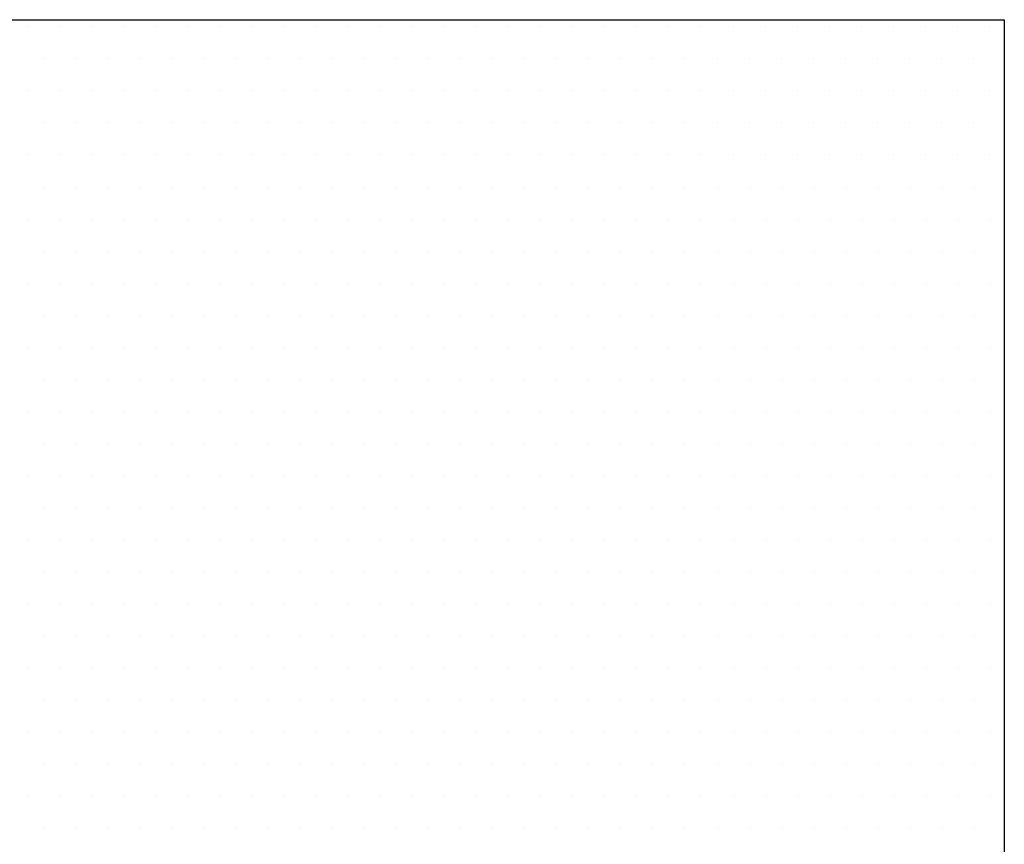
# Model space of a CAD drawing. Extents: x -71 to 52, y -13 to 68.
# Tile 16 of 81: x -0.774 to -0.433, y 43.916 to 44.201. Entities that reach past the tile are written whole.
import ezdxf

# ---------------------------------------------------------------- set-up
doc = ezdxf.new("R2010")
doc.units = 0
doc.header["$LTSCALE"] = 1.21
doc.header["$MEASUREMENT"] = 0
doc.layers.get('0').update_dxf_attribs({"linetype": 'CONTINUOUS'})
doc.layers.add('UNIT', color=7, linetype='CONTINUOUS')

# ---------------------------------------------------------------- blocks, each defined once
blk = doc.blocks.new('*X9')
at = {"color": 0}
for p, q in [((10.15312, 1.4625), (10.15312, 1.4625)), ((10.1625, 1.4625), (10.1625, 1.4625)), ((10.17188, 1.4625), (10.17188, 1.4625)), ((10.18125, 1.4625), (10.18125, 1.4625)), ((10.19063, 1.4625), (10.19063, 1.4625)), ((10.2, 1.4625), (10.2, 1.4625)), ((10.20938, 1.4625), (10.20938, 1.4625)), ((10.21875, 1.4625), (10.21875, 1.4625)), ((10.22813, 1.4625), (10.22813, 1.4625)), ((10.2375, 1.4625), (10.2375, 1.4625)), ((10.24688, 1.4625), (10.24688, 1.4625)), ((10.25625, 1.4625), (10.25625, 1.4625)), ((10.26563, 1.4625), (10.26563, 1.4625)), ((10.275, 1.4625), (10.275, 1.4625)), ((10.28438, 1.4625), (10.28438, 1.4625)), ((10.29375, 1.4625), (10.29375, 1.4625)), ((10.30313, 1.4625), (10.30313, 1.4625)), ((10.3125, 1.4625), (10.3125, 1.4625)), ((10.32188, 1.4625), (10.32188, 1.4625)), ((10.33125, 1.4625), (10.33125, 1.4625)), ((10.34063, 1.4625), (10.34063, 1.4625)), ((10.35, 1.4625), (10.35, 1.4625)), ((10.35938, 1.4625), (10.35938, 1.4625)), ((10.36875, 1.4625), (10.36875, 1.4625)), ((10.37813, 1.4625), (10.37813, 1.4625)), ((10.3875, 1.4625), (10.3875, 1.4625)), ((10.39688, 1.4625), (10.39688, 1.4625)), ((10.40625, 1.4625), (10.40625, 1.4625)), ((10.41563, 1.4625), (10.41563, 1.4625)), ((10.425, 1.4625), (10.425, 1.4625)), ((10.43438, 1.4625), (10.43438, 1.4625)), ((10.15781, 1.45312), (10.15781, 1.45312)), ((10.16719, 1.45312), (10.16719, 1.45312)), ((10.17656, 1.45312), (10.17656, 1.45312)), ((10.18594, 1.45312), (10.18594, 1.45312)), ((10.19531, 1.45312), (10.19531, 1.45312)), ((10.20469, 1.45312), (10.20469, 1.45312)), ((10.21406, 1.45312), (10.21406, 1.45312)), ((10.22344, 1.45312), (10.22344, 1.45312)), ((10.23281, 1.45312), (10.23281, 1.45312)), ((10.24219, 1.45312), (10.24219, 1.45312)), ((10.25156, 1.45312), (10.25156, 1.45312)), ((10.26094, 1.45312), (10.26094, 1.45312)), ((10.27031, 1.45312), (10.27031, 1.45312)), ((10.27969, 1.45312), (10.27969, 1.45312)), ((10.28906, 1.45312), (10.28906, 1.45312)), ((10.29844, 1.45312), (10.29844, 1.45312)), ((10.30781, 1.45312), (10.30781, 1.45312)), ((10.31719, 1.45312), (10.31719, 1.45312)), ((10.32656, 1.45312), (10.32656, 1.45312)), ((10.33594, 1.45312), (10.33594, 1.45312)), ((10.34531, 1.45312), (10.34531, 1.45312)), ((10.35469, 1.45312), (10.35469, 1.45312)), ((10.36406, 1.45312), (10.36406, 1.45312)), ((10.37344, 1.45312), (10.37344, 1.45312)), ((10.38281, 1.45312), (10.38281, 1.45312)), ((10.39219, 1.45312), (10.39219, 1.45312)), ((10.40156, 1.45312), (10.40156, 1.45312)), ((10.41094, 1.45312), (10.41094, 1.45312)), ((10.42031, 1.45312), (10.42031, 1.45312)), ((10.42969, 1.45312), (10.42969, 1.45312)), ((10.15312, 1.44375), (10.15312, 1.44375)), ((10.1625, 1.44375), (10.1625, 1.44375)), ((10.17188, 1.44375), (10.17188, 1.44375)), ((10.18125, 1.44375), (10.18125, 1.44375)), ((10.19063, 1.44375), (10.19063, 1.44375)), ((10.2, 1.44375), (10.2, 1.44375)), ((10.20938, 1.44375), (10.20938, 1.44375)), ((10.21875, 1.44375), (10.21875, 1.44375)), ((10.22813, 1.44375), (10.22813, 1.44375)), ((10.2375, 1.44375), (10.2375, 1.44375)), ((10.24688, 1.44375), (10.24688, 1.44375)), ((10.25625, 1.44375), (10.25625, 1.44375)), ((10.26563, 1.44375), (10.26563, 1.44375)), ((10.275, 1.44375), (10.275, 1.44375)), ((10.28438, 1.44375), (10.28438, 1.44375)), ((10.29375, 1.44375), (10.29375, 1.44375)), ((10.30313, 1.44375), (10.30313, 1.44375)), ((10.3125, 1.44375), (10.3125, 1.44375)), ((10.32188, 1.44375), (10.32188, 1.44375)), ((10.33125, 1.44375), (10.33125, 1.44375)), ((10.34063, 1.44375), (10.34063, 1.44375)), ((10.35, 1.44375), (10.35, 1.44375)), ((10.35938, 1.44375), (10.35938, 1.44375)), ((10.36875, 1.44375), (10.36875, 1.44375)), ((10.37813, 1.44375), (10.37813, 1.44375)), ((10.3875, 1.44375), (10.3875, 1.44375)), ((10.39688, 1.44375), (10.39688, 1.44375)), ((10.40625, 1.44375), (10.40625, 1.44375)), ((10.41563, 1.44375), (10.41563, 1.44375)), ((10.425, 1.44375), (10.425, 1.44375)), ((10.43438, 1.44375), (10.43438, 1.44375)), ((10.15781, 1.43437), (10.15781, 1.43437)), ((10.16719, 1.43437), (10.16719, 1.43437)), ((10.17656, 1.43437), (10.17656, 1.43437)), ((10.18594, 1.43437), (10.18594, 1.43437)), ((10.19531, 1.43437), (10.19531, 1.43437)), ((10.20469, 1.43437), (10.20469, 1.43437)), ((10.21406, 1.43437), (10.21406, 1.43437)), ((10.22344, 1.43437), (10.22344, 1.43437)), ((10.23281, 1.43437), (10.23281, 1.43437)), ((10.24219, 1.43437), (10.24219, 1.43437)), ((10.25156, 1.43437), (10.25156, 1.43437)), ((10.26094, 1.43437), (10.26094, 1.43437)), ((10.27031, 1.43437), (10.27031, 1.43437)), ((10.27969, 1.43437), (10.27969, 1.43437)), ((10.28906, 1.43437), (10.28906, 1.43437)), ((10.29844, 1.43437), (10.29844, 1.43437)), ((10.30781, 1.43437), (10.30781, 1.43437)), ((10.31719, 1.43437), (10.31719, 1.43437)), ((10.32656, 1.43437), (10.32656, 1.43437)), ((10.33594, 1.43437), (10.33594, 1.43437)), ((10.34531, 1.43437), (10.34531, 1.43437)), ((10.35469, 1.43437), (10.35469, 1.43437)), ((10.36406, 1.43437), (10.36406, 1.43437)), ((10.37344, 1.43437), (10.37344, 1.43437)), ((10.38281, 1.43437), (10.38281, 1.43437)), ((10.39219, 1.43437), (10.39219, 1.43437)), ((10.40156, 1.43437), (10.40156, 1.43437)), ((10.41094, 1.43437), (10.41094, 1.43437)), ((10.42031, 1.43437), (10.42031, 1.43437)), ((10.42969, 1.43437), (10.42969, 1.43437)), ((10.15312, 1.425), (10.15312, 1.425)), ((10.1625, 1.425), (10.1625, 1.425)), ((10.17188, 1.425), (10.17188, 1.425)), ((10.18125, 1.425), (10.18125, 1.425)), ((10.19063, 1.425), (10.19063, 1.425)), ((10.2, 1.425), (10.2, 1.425)), ((10.20938, 1.425), (10.20938, 1.425)), ((10.21875, 1.425), (10.21875, 1.425)), ((10.22813, 1.425), (10.22813, 1.425)), ((10.2375, 1.425), (10.2375, 1.425)), ((10.24688, 1.425), (10.24688, 1.425)), ((10.25625, 1.425), (10.25625, 1.425)), ((10.26563, 1.425), (10.26563, 1.425)), ((10.275, 1.425), (10.275, 1.425)), ((10.28438, 1.425), (10.28438, 1.425)), ((10.29375, 1.425), (10.29375, 1.425)), ((10.30313, 1.425), (10.30313, 1.425)), ((10.3125, 1.425), (10.3125, 1.425)), ((10.32188, 1.425), (10.32188, 1.425)), ((10.33125, 1.425), (10.33125, 1.425)), ((10.34063, 1.425), (10.34063, 1.425)), ((10.35, 1.425), (10.35, 1.425)), ((10.35938, 1.425), (10.35938, 1.425)), ((10.36875, 1.425), (10.36875, 1.425)), ((10.37813, 1.425), (10.37813, 1.425)), ((10.3875, 1.425), (10.3875, 1.425)), ((10.39688, 1.425), (10.39688, 1.425)), ((10.40625, 1.425), (10.40625, 1.425)), ((10.41563, 1.425), (10.41563, 1.425)), ((10.425, 1.425), (10.425, 1.425)), ((10.43438, 1.425), (10.43438, 1.425)), ((10.15781, 1.41562), (10.15781, 1.41562)), ((10.16719, 1.41562), (10.16719, 1.41562)), ((10.17656, 1.41562), (10.17656, 1.41562)), ((10.18594, 1.41562), (10.18594, 1.41562)), ((10.19531, 1.41562), (10.19531, 1.41562)), ((10.20469, 1.41562), (10.20469, 1.41562)), ((10.21406, 1.41562), (10.21406, 1.41562)), ((10.22344, 1.41562), (10.22344, 1.41562)), ((10.23281, 1.41562), (10.23281, 1.41562)), ((10.24219, 1.41562), (10.24219, 1.41562)), ((10.25156, 1.41562), (10.25156, 1.41562)), ((10.26094, 1.41562), (10.26094, 1.41562)), ((10.27031, 1.41562), (10.27031, 1.41562)), ((10.27969, 1.41562), (10.27969, 1.41562)), ((10.28906, 1.41562), (10.28906, 1.41562)), ((10.29844, 1.41562), (10.29844, 1.41562)), ((10.30781, 1.41562), (10.30781, 1.41562)), ((10.31719, 1.41562), (10.31719, 1.41562)), ((10.32656, 1.41562), (10.32656, 1.41562)), ((10.33594, 1.41562), (10.33594, 1.41562)), ((10.34531, 1.41562), (10.34531, 1.41562)), ((10.35469, 1.41562), (10.35469, 1.41562)), ((10.36406, 1.41562), (10.36406, 1.41562)), ((10.37344, 1.41562), (10.37344, 1.41562)), ((10.38281, 1.41562), (10.38281, 1.41562)), ((10.39219, 1.41562), (10.39219, 1.41562)), ((10.40156, 1.41562), (10.40156, 1.41562)), ((10.41094, 1.41562), (10.41094, 1.41562)), ((10.42031, 1.41562), (10.42031, 1.41562)), ((10.42969, 1.41562), (10.42969, 1.41562)), ((10.15312, 1.40625), (10.15312, 1.40625)), ((10.1625, 1.40625), (10.1625, 1.40625)), ((10.17188, 1.40625), (10.17188, 1.40625)), ((10.18125, 1.40625), (10.18125, 1.40625)), ((10.19063, 1.40625), (10.19063, 1.40625)), ((10.2, 1.40625), (10.2, 1.40625)), ((10.20938, 1.40625), (10.20938, 1.40625)), ((10.21875, 1.40625), (10.21875, 1.40625)), ((10.22813, 1.40625), (10.22813, 1.40625)), ((10.2375, 1.40625), (10.2375, 1.40625)), ((10.24688, 1.40625), (10.24688, 1.40625)), ((10.25625, 1.40625), (10.25625, 1.40625)), ((10.26563, 1.40625), (10.26563, 1.40625)), ((10.275, 1.40625), (10.275, 1.40625)), ((10.28438, 1.40625), (10.28438, 1.40625)), ((10.29375, 1.40625), (10.29375, 1.40625)), ((10.30313, 1.40625), (10.30313, 1.40625)), ((10.3125, 1.40625), (10.3125, 1.40625)), ((10.32188, 1.40625), (10.32188, 1.40625)), ((10.33125, 1.40625), (10.33125, 1.40625)), ((10.34063, 1.40625), (10.34063, 1.40625)), ((10.35, 1.40625), (10.35, 1.40625)), ((10.35938, 1.40625), (10.35938, 1.40625)), ((10.36875, 1.40625), (10.36875, 1.40625)), ((10.37813, 1.40625), (10.37813, 1.40625)), ((10.3875, 1.40625), (10.3875, 1.40625)), ((10.39688, 1.40625), (10.39688, 1.40625)), ((10.40625, 1.40625), (10.40625, 1.40625)), ((10.41563, 1.40625), (10.41563, 1.40625)), ((10.425, 1.40625), (10.425, 1.40625)), ((10.43438, 1.40625), (10.43438, 1.40625)), ((10.15781, 1.39687), (10.15781, 1.39687)), ((10.16719, 1.39687), (10.16719, 1.39687)), ((10.17656, 1.39687), (10.17656, 1.39687)), ((10.18594, 1.39687), (10.18594, 1.39687)), ((10.19531, 1.39687), (10.19531, 1.39687)), ((10.20469, 1.39687), (10.20469, 1.39687)), ((10.21406, 1.39687), (10.21406, 1.39687)), ((10.22344, 1.39687), (10.22344, 1.39687)), ((10.23281, 1.39687), (10.23281, 1.39687)), ((10.24219, 1.39687), (10.24219, 1.39687)), ((10.25156, 1.39687), (10.25156, 1.39687)), ((10.26094, 1.39687), (10.26094, 1.39687)), ((10.27031, 1.39687), (10.27031, 1.39687)), ((10.27969, 1.39687), (10.27969, 1.39687)), ((10.28906, 1.39687), (10.28906, 1.39687)), ((10.29844, 1.39687), (10.29844, 1.39687)), ((10.30781, 1.39687), (10.30781, 1.39687)), ((10.31719, 1.39687), (10.31719, 1.39687)), ((10.32656, 1.39687), (10.32656, 1.39687)), ((10.33594, 1.39687), (10.33594, 1.39687)), ((10.34531, 1.39687), (10.34531, 1.39687)), ((10.35469, 1.39687), (10.35469, 1.39687)), ((10.36406, 1.39687), (10.36406, 1.39687)), ((10.37344, 1.39687), (10.37344, 1.39687)), ((10.38281, 1.39687), (10.38281, 1.39687)), ((10.39219, 1.39687), (10.39219, 1.39687)), ((10.40156, 1.39687), (10.40156, 1.39687)), ((10.41094, 1.39687), (10.41094, 1.39687)), ((10.42031, 1.39687), (10.42031, 1.39687)), ((10.42969, 1.39687), (10.42969, 1.39687)), ((10.15312, 1.3875), (10.15312, 1.3875)), ((10.1625, 1.3875), (10.1625, 1.3875)), ((10.17188, 1.3875), (10.17188, 1.3875)), ((10.18125, 1.3875), (10.18125, 1.3875)), ((10.19063, 1.3875), (10.19063, 1.3875)), ((10.2, 1.3875), (10.2, 1.3875)), ((10.20938, 1.3875), (10.20938, 1.3875)), ((10.21875, 1.3875), (10.21875, 1.3875)), ((10.22813, 1.3875), (10.22813, 1.3875)), ((10.2375, 1.3875), (10.2375, 1.3875)), ((10.24688, 1.3875), (10.24688, 1.3875)), ((10.25625, 1.3875), (10.25625, 1.3875)), ((10.26563, 1.3875), (10.26563, 1.3875)), ((10.275, 1.3875), (10.275, 1.3875)), ((10.28438, 1.3875), (10.28438, 1.3875)), ((10.29375, 1.3875), (10.29375, 1.3875)), ((10.30313, 1.3875), (10.30313, 1.3875)), ((10.3125, 1.3875), (10.3125, 1.3875)), ((10.32188, 1.3875), (10.32188, 1.3875)), ((10.33125, 1.3875), (10.33125, 1.3875)), ((10.34063, 1.3875), (10.34063, 1.3875)), ((10.35, 1.3875), (10.35, 1.3875)), ((10.35938, 1.3875), (10.35938, 1.3875)), ((10.36875, 1.3875), (10.36875, 1.3875)), ((10.37813, 1.3875), (10.37813, 1.3875)), ((10.3875, 1.3875), (10.3875, 1.3875)), ((10.39688, 1.3875), (10.39688, 1.3875)), ((10.40625, 1.3875), (10.40625, 1.3875)), ((10.41563, 1.3875), (10.41563, 1.3875)), ((10.425, 1.3875), (10.425, 1.3875)), ((10.43438, 1.3875), (10.43438, 1.3875)), ((10.15781, 1.37813), (10.15781, 1.37813)), ((10.16719, 1.37813), (10.16719, 1.37813)), ((10.17656, 1.37813), (10.17656, 1.37813)), ((10.18594, 1.37813), (10.18594, 1.37813)), ((10.19531, 1.37813), (10.19531, 1.37813)), ((10.20469, 1.37813), (10.20469, 1.37813)), ((10.21406, 1.37813), (10.21406, 1.37813)), ((10.22344, 1.37813), (10.22344, 1.37813)), ((10.23281, 1.37813), (10.23281, 1.37813)), ((10.24219, 1.37813), (10.24219, 1.37813)), ((10.25156, 1.37813), (10.25156, 1.37813)), ((10.26094, 1.37813), (10.26094, 1.37813)), ((10.27031, 1.37813), (10.27031, 1.37813)), ((10.27969, 1.37813), (10.27969, 1.37813)), ((10.28906, 1.37813), (10.28906, 1.37813)), ((10.29844, 1.37813), (10.29844, 1.37813)), ((10.30781, 1.37813), (10.30781, 1.37813)), ((10.31719, 1.37813), (10.31719, 1.37813)), ((10.32656, 1.37813), (10.32656, 1.37813)), ((10.33594, 1.37813), (10.33594, 1.37813)), ((10.34531, 1.37813), (10.34531, 1.37813)), ((10.35469, 1.37813), (10.35469, 1.37813)), ((10.36406, 1.37813), (10.36406, 1.37813)), ((10.37344, 1.37813), (10.37344, 1.37813)), ((10.38281, 1.37813), (10.38281, 1.37813)), ((10.39219, 1.37813), (10.39219, 1.37813)), ((10.40156, 1.37813), (10.40156, 1.37813)), ((10.41094, 1.37813), (10.41094, 1.37813)), ((10.42031, 1.37813), (10.42031, 1.37813)), ((10.42969, 1.37813), (10.42969, 1.37813)), ((10.15312, 1.36875), (10.15312, 1.36875)), ((10.1625, 1.36875), (10.1625, 1.36875)), ((10.17188, 1.36875), (10.17188, 1.36875)), ((10.18125, 1.36875), (10.18125, 1.36875)), ((10.19063, 1.36875), (10.19063, 1.36875)), ((10.2, 1.36875), (10.2, 1.36875)), ((10.20938, 1.36875), (10.20938, 1.36875)), ((10.21875, 1.36875), (10.21875, 1.36875)), ((10.22813, 1.36875), (10.22813, 1.36875)), ((10.2375, 1.36875), (10.2375, 1.36875)), ((10.24688, 1.36875), (10.24688, 1.36875)), ((10.25625, 1.36875), (10.25625, 1.36875)), ((10.26563, 1.36875), (10.26563, 1.36875)), ((10.275, 1.36875), (10.275, 1.36875)), ((10.28438, 1.36875), (10.28438, 1.36875)), ((10.29375, 1.36875), (10.29375, 1.36875)), ((10.30313, 1.36875), (10.30313, 1.36875)), ((10.3125, 1.36875), (10.3125, 1.36875)), ((10.32188, 1.36875), (10.32188, 1.36875)), ((10.33125, 1.36875), (10.33125, 1.36875)), ((10.34063, 1.36875), (10.34063, 1.36875)), ((10.35, 1.36875), (10.35, 1.36875)), ((10.35938, 1.36875), (10.35938, 1.36875)), ((10.36875, 1.36875), (10.36875, 1.36875)), ((10.37813, 1.36875), (10.37813, 1.36875)), ((10.3875, 1.36875), (10.3875, 1.36875)), ((10.39688, 1.36875), (10.39688, 1.36875)), ((10.40625, 1.36875), (10.40625, 1.36875)), ((10.41563, 1.36875), (10.41563, 1.36875)), ((10.425, 1.36875), (10.425, 1.36875)), ((10.43438, 1.36875), (10.43438, 1.36875)), ((10.15781, 1.35938), (10.15781, 1.35938)), ((10.16719, 1.35938), (10.16719, 1.35938)), ((10.17656, 1.35938), (10.17656, 1.35938)), ((10.18594, 1.35938), (10.18594, 1.35938)), ((10.19531, 1.35938), (10.19531, 1.35938)), ((10.20469, 1.35938), (10.20469, 1.35938)), ((10.21406, 1.35938), (10.21406, 1.35938)), ((10.22344, 1.35938), (10.22344, 1.35938)), ((10.23281, 1.35938), (10.23281, 1.35938)), ((10.24219, 1.35938), (10.24219, 1.35938)), ((10.25156, 1.35938), (10.25156, 1.35938)), ((10.26094, 1.35938), (10.26094, 1.35938)), ((10.27031, 1.35938), (10.27031, 1.35938)), ((10.27969, 1.35938), (10.27969, 1.35938)), ((10.28906, 1.35938), (10.28906, 1.35938)), ((10.29844, 1.35938), (10.29844, 1.35938)), ((10.30781, 1.35938), (10.30781, 1.35938)), ((10.31719, 1.35938), (10.31719, 1.35938)), ((10.32656, 1.35938), (10.32656, 1.35938)), ((10.33594, 1.35938), (10.33594, 1.35938)), ((10.34531, 1.35938), (10.34531, 1.35938)), ((10.35469, 1.35938), (10.35469, 1.35938)), ((10.36406, 1.35938), (10.36406, 1.35938)), ((10.37344, 1.35938), (10.37344, 1.35938)), ((10.38281, 1.35938), (10.38281, 1.35938)), ((10.39219, 1.35938), (10.39219, 1.35938)), ((10.40156, 1.35938), (10.40156, 1.35938)), ((10.41094, 1.35938), (10.41094, 1.35938)), ((10.42031, 1.35938), (10.42031, 1.35938)), ((10.42969, 1.35938), (10.42969, 1.35938)), ((10.15312, 1.35), (10.15312, 1.35)), ((10.1625, 1.35), (10.1625, 1.35)), ((10.17188, 1.35), (10.17188, 1.35)), ((10.18125, 1.35), (10.18125, 1.35)), ((10.19063, 1.35), (10.19063, 1.35)), ((10.2, 1.35), (10.2, 1.35)), ((10.20938, 1.35), (10.20938, 1.35)), ((10.21875, 1.35), (10.21875, 1.35)), ((10.22813, 1.35), (10.22813, 1.35)), ((10.2375, 1.35), (10.2375, 1.35)), ((10.24688, 1.35), (10.24688, 1.35)), ((10.25625, 1.35), (10.25625, 1.35)), ((10.26563, 1.35), (10.26563, 1.35)), ((10.275, 1.35), (10.275, 1.35)), ((10.28438, 1.35), (10.28438, 1.35)), ((10.29375, 1.35), (10.29375, 1.35)), ((10.30313, 1.35), (10.30313, 1.35)), ((10.3125, 1.35), (10.3125, 1.35)), ((10.32188, 1.35), (10.32188, 1.35)), ((10.33125, 1.35), (10.33125, 1.35)), ((10.34063, 1.35), (10.34063, 1.35)), ((10.35, 1.35), (10.35, 1.35)), ((10.35938, 1.35), (10.35938, 1.35)), ((10.36875, 1.35), (10.36875, 1.35)), ((10.37813, 1.35), (10.37813, 1.35)), ((10.3875, 1.35), (10.3875, 1.35)), ((10.39688, 1.35), (10.39688, 1.35)), ((10.40625, 1.35), (10.40625, 1.35)), ((10.41563, 1.35), (10.41563, 1.35)), ((10.425, 1.35), (10.425, 1.35)), ((10.43438, 1.35), (10.43438, 1.35)), ((10.15781, 1.34062), (10.15781, 1.34062)), ((10.16719, 1.34062), (10.16719, 1.34062)), ((10.17656, 1.34062), (10.17656, 1.34062)), ((10.18594, 1.34062), (10.18594, 1.34062)), ((10.19531, 1.34062), (10.19531, 1.34062)), ((10.20469, 1.34062), (10.20469, 1.34062)), ((10.21406, 1.34062), (10.21406, 1.34062)), ((10.22344, 1.34062), (10.22344, 1.34062)), ((10.23281, 1.34062), (10.23281, 1.34062)), ((10.24219, 1.34062), (10.24219, 1.34062)), ((10.25156, 1.34062), (10.25156, 1.34062)), ((10.26094, 1.34062), (10.26094, 1.34062)), ((10.27031, 1.34062), (10.27031, 1.34062)), ((10.27969, 1.34062), (10.27969, 1.34062)), ((10.28906, 1.34062), (10.28906, 1.34062)), ((10.29844, 1.34062), (10.29844, 1.34062)), ((10.30781, 1.34062), (10.30781, 1.34062)), ((10.31719, 1.34062), (10.31719, 1.34062)), ((10.32656, 1.34062), (10.32656, 1.34062)), ((10.33594, 1.34062), (10.33594, 1.34062)), ((10.34531, 1.34062), (10.34531, 1.34062)), ((10.35469, 1.34062), (10.35469, 1.34062)), ((10.36406, 1.34062), (10.36406, 1.34062)), ((10.37344, 1.34062), (10.37344, 1.34062)), ((10.38281, 1.34062), (10.38281, 1.34062)), ((10.39219, 1.34062), (10.39219, 1.34062)), ((10.40156, 1.34062), (10.40156, 1.34062)), ((10.41094, 1.34062), (10.41094, 1.34062)), ((10.42031, 1.34062), (10.42031, 1.34062)), ((10.42969, 1.34062), (10.42969, 1.34062)), ((10.15312, 1.33125), (10.15312, 1.33125)), ((10.1625, 1.33125), (10.1625, 1.33125)), ((10.17188, 1.33125), (10.17188, 1.33125)), ((10.18125, 1.33125), (10.18125, 1.33125)), ((10.19063, 1.33125), (10.19063, 1.33125)), ((10.2, 1.33125), (10.2, 1.33125)), ((10.20938, 1.33125), (10.20938, 1.33125)), ((10.21875, 1.33125), (10.21875, 1.33125)), ((10.22813, 1.33125), (10.22813, 1.33125)), ((10.2375, 1.33125), (10.2375, 1.33125)), ((10.24688, 1.33125), (10.24688, 1.33125)), ((10.25625, 1.33125), (10.25625, 1.33125)), ((10.26563, 1.33125), (10.26563, 1.33125)), ((10.275, 1.33125), (10.275, 1.33125)), ((10.28438, 1.33125), (10.28438, 1.33125)), ((10.29375, 1.33125), (10.29375, 1.33125)), ((10.30313, 1.33125), (10.30313, 1.33125)), ((10.3125, 1.33125), (10.3125, 1.33125)), ((10.32188, 1.33125), (10.32188, 1.33125)), ((10.33125, 1.33125), (10.33125, 1.33125)), ((10.34063, 1.33125), (10.34063, 1.33125)), ((10.35, 1.33125), (10.35, 1.33125)), ((10.35938, 1.33125), (10.35938, 1.33125)), ((10.36875, 1.33125), (10.36875, 1.33125)), ((10.37813, 1.33125), (10.37813, 1.33125)), ((10.3875, 1.33125), (10.3875, 1.33125)), ((10.39688, 1.33125), (10.39688, 1.33125)), ((10.40625, 1.33125), (10.40625, 1.33125)), ((10.41563, 1.33125), (10.41563, 1.33125)), ((10.425, 1.33125), (10.425, 1.33125)), ((10.43438, 1.33125), (10.43438, 1.33125)), ((10.15781, 1.32187), (10.15781, 1.32187)), ((10.16719, 1.32187), (10.16719, 1.32187)), ((10.17656, 1.32187), (10.17656, 1.32187)), ((10.18594, 1.32187), (10.18594, 1.32187)), ((10.19531, 1.32187), (10.19531, 1.32187)), ((10.20469, 1.32187), (10.20469, 1.32187)), ((10.21406, 1.32187), (10.21406, 1.32187)), ((10.22344, 1.32187), (10.22344, 1.32187)), ((10.23281, 1.32187), (10.23281, 1.32187)), ((10.24219, 1.32187), (10.24219, 1.32187)), ((10.25156, 1.32187), (10.25156, 1.32187)), ((10.26094, 1.32187), (10.26094, 1.32187)), ((10.27031, 1.32187), (10.27031, 1.32187)), ((10.27969, 1.32187), (10.27969, 1.32187)), ((10.28906, 1.32187), (10.28906, 1.32187)), ((10.29844, 1.32187), (10.29844, 1.32187)), ((10.30781, 1.32187), (10.30781, 1.32187)), ((10.31719, 1.32187), (10.31719, 1.32187)), ((10.32656, 1.32187), (10.32656, 1.32187)), ((10.33594, 1.32187), (10.33594, 1.32187)), ((10.34531, 1.32187), (10.34531, 1.32187)), ((10.35469, 1.32187), (10.35469, 1.32187)), ((10.36406, 1.32187), (10.36406, 1.32187)), ((10.37344, 1.32187), (10.37344, 1.32187)), ((10.38281, 1.32187), (10.38281, 1.32187)), ((10.39219, 1.32187), (10.39219, 1.32187)), ((10.40156, 1.32187), (10.40156, 1.32187)), ((10.41094, 1.32187), (10.41094, 1.32187)), ((10.42031, 1.32187), (10.42031, 1.32187)), ((10.42969, 1.32187), (10.42969, 1.32187)), ((10.15312, 1.3125), (10.15312, 1.3125)), ((10.1625, 1.3125), (10.1625, 1.3125)), ((10.17188, 1.3125), (10.17188, 1.3125)), ((10.18125, 1.3125), (10.18125, 1.3125)), ((10.19063, 1.3125), (10.19063, 1.3125)), ((10.2, 1.3125), (10.2, 1.3125)), ((10.20938, 1.3125), (10.20938, 1.3125)), ((10.21875, 1.3125), (10.21875, 1.3125)), ((10.22813, 1.3125), (10.22813, 1.3125)), ((10.2375, 1.3125), (10.2375, 1.3125)), ((10.24688, 1.3125), (10.24688, 1.3125)), ((10.25625, 1.3125), (10.25625, 1.3125)), ((10.26563, 1.3125), (10.26563, 1.3125)), ((10.275, 1.3125), (10.275, 1.3125)), ((10.28438, 1.3125), (10.28438, 1.3125)), ((10.29375, 1.3125), (10.29375, 1.3125)), ((10.30313, 1.3125), (10.30313, 1.3125)), ((10.3125, 1.3125), (10.3125, 1.3125)), ((10.32188, 1.3125), (10.32188, 1.3125)), ((10.33125, 1.3125), (10.33125, 1.3125)), ((10.34063, 1.3125), (10.34063, 1.3125)), ((10.35, 1.3125), (10.35, 1.3125)), ((10.35938, 1.3125), (10.35938, 1.3125)), ((10.36875, 1.3125), (10.36875, 1.3125)), ((10.37813, 1.3125), (10.37813, 1.3125)), ((10.3875, 1.3125), (10.3875, 1.3125)), ((10.39688, 1.3125), (10.39688, 1.3125)), ((10.40625, 1.3125), (10.40625, 1.3125)), ((10.41563, 1.3125), (10.41563, 1.3125)), ((10.425, 1.3125), (10.425, 1.3125)), ((10.43438, 1.3125), (10.43438, 1.3125)), ((10.15781, 1.30312), (10.15781, 1.30312)), ((10.16719, 1.30312), (10.16719, 1.30312)), ((10.17656, 1.30312), (10.17656, 1.30312)), ((10.18594, 1.30312), (10.18594, 1.30312)), ((10.19531, 1.30312), (10.19531, 1.30312)), ((10.20469, 1.30312), (10.20469, 1.30312)), ((10.21406, 1.30312), (10.21406, 1.30312)), ((10.22344, 1.30312), (10.22344, 1.30312)), ((10.23281, 1.30312), (10.23281, 1.30312)), ((10.24219, 1.30312), (10.24219, 1.30312)), ((10.25156, 1.30312), (10.25156, 1.30312)), ((10.26094, 1.30312), (10.26094, 1.30312)), ((10.27031, 1.30312), (10.27031, 1.30312)), ((10.27969, 1.30312), (10.27969, 1.30312)), ((10.28906, 1.30312), (10.28906, 1.30312)), ((10.29844, 1.30312), (10.29844, 1.30312)), ((10.30781, 1.30312), (10.30781, 1.30312)), ((10.31719, 1.30312), (10.31719, 1.30312)), ((10.32656, 1.30312), (10.32656, 1.30312)), ((10.33594, 1.30312), (10.33594, 1.30312)), ((10.34531, 1.30312), (10.34531, 1.30312)), ((10.35469, 1.30312), (10.35469, 1.30312)), ((10.36406, 1.30312), (10.36406, 1.30312)), ((10.37344, 1.30312), (10.37344, 1.30312)), ((10.38281, 1.30312), (10.38281, 1.30312)), ((10.39219, 1.30312), (10.39219, 1.30312)), ((10.40156, 1.30312), (10.40156, 1.30312)), ((10.41094, 1.30312), (10.41094, 1.30312)), ((10.42031, 1.30312), (10.42031, 1.30312)), ((10.42969, 1.30312), (10.42969, 1.30312)), ((10.15312, 1.29375), (10.15312, 1.29375)), ((10.1625, 1.29375), (10.1625, 1.29375)), ((10.17188, 1.29375), (10.17188, 1.29375)), ((10.18125, 1.29375), (10.18125, 1.29375)), ((10.19063, 1.29375), (10.19063, 1.29375)), ((10.2, 1.29375), (10.2, 1.29375)), ((10.20938, 1.29375), (10.20938, 1.29375)), ((10.21875, 1.29375), (10.21875, 1.29375)), ((10.22813, 1.29375), (10.22813, 1.29375)), ((10.2375, 1.29375), (10.2375, 1.29375)), ((10.24688, 1.29375), (10.24688, 1.29375)), ((10.25625, 1.29375), (10.25625, 1.29375)), ((10.26563, 1.29375), (10.26563, 1.29375)), ((10.275, 1.29375), (10.275, 1.29375)), ((10.28438, 1.29375), (10.28438, 1.29375)), ((10.29375, 1.29375), (10.29375, 1.29375)), ((10.30313, 1.29375), (10.30313, 1.29375)), ((10.3125, 1.29375), (10.3125, 1.29375)), ((10.32188, 1.29375), (10.32188, 1.29375)), ((10.33125, 1.29375), (10.33125, 1.29375)), ((10.34063, 1.29375), (10.34063, 1.29375)), ((10.35, 1.29375), (10.35, 1.29375)), ((10.35938, 1.29375), (10.35938, 1.29375)), ((10.36875, 1.29375), (10.36875, 1.29375)), ((10.37813, 1.29375), (10.37813, 1.29375)), ((10.3875, 1.29375), (10.3875, 1.29375)), ((10.39688, 1.29375), (10.39688, 1.29375)), ((10.40625, 1.29375), (10.40625, 1.29375)), ((10.41563, 1.29375), (10.41563, 1.29375)), ((10.425, 1.29375), (10.425, 1.29375)), ((10.43438, 1.29375), (10.43438, 1.29375)), ((10.15781, 1.28438), (10.15781, 1.28438)), ((10.16719, 1.28438), (10.16719, 1.28438)), ((10.17656, 1.28438), (10.17656, 1.28438)), ((10.18594, 1.28438), (10.18594, 1.28438)), ((10.19531, 1.28438), (10.19531, 1.28438)), ((10.20469, 1.28438), (10.20469, 1.28438)), ((10.21406, 1.28438), (10.21406, 1.28438)), ((10.22344, 1.28438), (10.22344, 1.28438)), ((10.23281, 1.28438), (10.23281, 1.28438)), ((10.24219, 1.28438), (10.24219, 1.28438)), ((10.25156, 1.28438), (10.25156, 1.28438)), ((10.26094, 1.28438), (10.26094, 1.28438)), ((10.27031, 1.28438), (10.27031, 1.28438)), ((10.27969, 1.28438), (10.27969, 1.28438)), ((10.28906, 1.28438), (10.28906, 1.28438)), ((10.29844, 1.28438), (10.29844, 1.28438)), ((10.30781, 1.28438), (10.30781, 1.28438)), ((10.31719, 1.28438), (10.31719, 1.28438)), ((10.32656, 1.28438), (10.32656, 1.28438)), ((10.33594, 1.28438), (10.33594, 1.28438)), ((10.34531, 1.28438), (10.34531, 1.28438)), ((10.35469, 1.28438), (10.35469, 1.28438)), ((10.36406, 1.28438), (10.36406, 1.28438)), ((10.37344, 1.28438), (10.37344, 1.28438)), ((10.38281, 1.28438), (10.38281, 1.28438)), ((10.39219, 1.28438), (10.39219, 1.28438)), ((10.40156, 1.28438), (10.40156, 1.28438)), ((10.41094, 1.28438), (10.41094, 1.28438)), ((10.42031, 1.28438), (10.42031, 1.28438)), ((10.42969, 1.28438), (10.42969, 1.28438)), ((10.15312, 1.275), (10.15312, 1.275)), ((10.1625, 1.275), (10.1625, 1.275)), ((10.17188, 1.275), (10.17188, 1.275)), ((10.18125, 1.275), (10.18125, 1.275)), ((10.19063, 1.275), (10.19063, 1.275)), ((10.2, 1.275), (10.2, 1.275)), ((10.20938, 1.275), (10.20938, 1.275)), ((10.21875, 1.275), (10.21875, 1.275)), ((10.22813, 1.275), (10.22813, 1.275)), ((10.2375, 1.275), (10.2375, 1.275)), ((10.24688, 1.275), (10.24688, 1.275)), ((10.25625, 1.275), (10.25625, 1.275)), ((10.26563, 1.275), (10.26563, 1.275)), ((10.275, 1.275), (10.275, 1.275)), ((10.28438, 1.275), (10.28438, 1.275)), ((10.29375, 1.275), (10.29375, 1.275)), ((10.30313, 1.275), (10.30313, 1.275)), ((10.3125, 1.275), (10.3125, 1.275)), ((10.32188, 1.275), (10.32188, 1.275)), ((10.33125, 1.275), (10.33125, 1.275)), ((10.34063, 1.275), (10.34063, 1.275)), ((10.35, 1.275), (10.35, 1.275)), ((10.35938, 1.275), (10.35938, 1.275)), ((10.36875, 1.275), (10.36875, 1.275)), ((10.37813, 1.275), (10.37813, 1.275)), ((10.3875, 1.275), (10.3875, 1.275)), ((10.39688, 1.275), (10.39688, 1.275)), ((10.40625, 1.275), (10.40625, 1.275)), ((10.41563, 1.275), (10.41563, 1.275)), ((10.425, 1.275), (10.425, 1.275)), ((10.43438, 1.275), (10.43438, 1.275)), ((10.15781, 1.26562), (10.15781, 1.26562)), ((10.16719, 1.26562), (10.16719, 1.26562)), ((10.17656, 1.26562), (10.17656, 1.26562)), ((10.18594, 1.26562), (10.18594, 1.26562)), ((10.19531, 1.26562), (10.19531, 1.26562)), ((10.20469, 1.26562), (10.20469, 1.26562)), ((10.21406, 1.26562), (10.21406, 1.26562)), ((10.22344, 1.26562), (10.22344, 1.26562)), ((10.23281, 1.26562), (10.23281, 1.26562)), ((10.24219, 1.26562), (10.24219, 1.26562)), ((10.25156, 1.26562), (10.25156, 1.26562)), ((10.26094, 1.26562), (10.26094, 1.26562)), ((10.27031, 1.26562), (10.27031, 1.26562)), ((10.27969, 1.26562), (10.27969, 1.26562)), ((10.28906, 1.26562), (10.28906, 1.26562)), ((10.29844, 1.26562), (10.29844, 1.26562)), ((10.30781, 1.26562), (10.30781, 1.26562)), ((10.31719, 1.26562), (10.31719, 1.26562)), ((10.32656, 1.26562), (10.32656, 1.26562)), ((10.33594, 1.26562), (10.33594, 1.26562)), ((10.34531, 1.26562), (10.34531, 1.26562)), ((10.35469, 1.26562), (10.35469, 1.26562)), ((10.36406, 1.26562), (10.36406, 1.26562)), ((10.37344, 1.26562), (10.37344, 1.26562)), ((10.38281, 1.26562), (10.38281, 1.26562)), ((10.39219, 1.26562), (10.39219, 1.26562)), ((10.40156, 1.26562), (10.40156, 1.26562)), ((10.41094, 1.26562), (10.41094, 1.26562)), ((10.42031, 1.26562), (10.42031, 1.26562)), ((10.42969, 1.26562), (10.42969, 1.26562)), ((10.15312, 1.25625), (10.15312, 1.25625)), ((10.1625, 1.25625), (10.1625, 1.25625)), ((10.17188, 1.25625), (10.17188, 1.25625)), ((10.18125, 1.25625), (10.18125, 1.25625)), ((10.19063, 1.25625), (10.19063, 1.25625)), ((10.2, 1.25625), (10.2, 1.25625)), ((10.20938, 1.25625), (10.20938, 1.25625)), ((10.21875, 1.25625), (10.21875, 1.25625)), ((10.22813, 1.25625), (10.22813, 1.25625)), ((10.2375, 1.25625), (10.2375, 1.25625)), ((10.24688, 1.25625), (10.24688, 1.25625)), ((10.25625, 1.25625), (10.25625, 1.25625)), ((10.26563, 1.25625), (10.26563, 1.25625)), ((10.275, 1.25625), (10.275, 1.25625)), ((10.28438, 1.25625), (10.28438, 1.25625)), ((10.29375, 1.25625), (10.29375, 1.25625)), ((10.30313, 1.25625), (10.30313, 1.25625)), ((10.3125, 1.25625), (10.3125, 1.25625)), ((10.32188, 1.25625), (10.32188, 1.25625)), ((10.33125, 1.25625), (10.33125, 1.25625)), ((10.34063, 1.25625), (10.34063, 1.25625)), ((10.35, 1.25625), (10.35, 1.25625)), ((10.35938, 1.25625), (10.35938, 1.25625)), ((10.36875, 1.25625), (10.36875, 1.25625)), ((10.37813, 1.25625), (10.37813, 1.25625)), ((10.3875, 1.25625), (10.3875, 1.25625)), ((10.39688, 1.25625), (10.39688, 1.25625)), ((10.40625, 1.25625), (10.40625, 1.25625)), ((10.41563, 1.25625), (10.41563, 1.25625)), ((10.425, 1.25625), (10.425, 1.25625)), ((10.43438, 1.25625), (10.43438, 1.25625)), ((10.15781, 1.24687), (10.15781, 1.24687)), ((10.16719, 1.24687), (10.16719, 1.24687)), ((10.17656, 1.24687), (10.17656, 1.24687)), ((10.18594, 1.24687), (10.18594, 1.24687)), ((10.19531, 1.24687), (10.19531, 1.24687)), ((10.20469, 1.24687), (10.20469, 1.24687)), ((10.21406, 1.24687), (10.21406, 1.24687)), ((10.22344, 1.24687), (10.22344, 1.24687)), ((10.23281, 1.24687), (10.23281, 1.24687)), ((10.24219, 1.24687), (10.24219, 1.24687)), ((10.25156, 1.24687), (10.25156, 1.24687)), ((10.26094, 1.24687), (10.26094, 1.24687)), ((10.27031, 1.24687), (10.27031, 1.24687)), ((10.27969, 1.24687), (10.27969, 1.24687)), ((10.28906, 1.24687), (10.28906, 1.24687)), ((10.29844, 1.24687), (10.29844, 1.24687)), ((10.30781, 1.24687), (10.30781, 1.24687)), ((10.31719, 1.24687), (10.31719, 1.24687)), ((10.32656, 1.24687), (10.32656, 1.24687)), ((10.33594, 1.24687), (10.33594, 1.24687)), ((10.34531, 1.24687), (10.34531, 1.24687)), ((10.35469, 1.24687), (10.35469, 1.24687)), ((10.36406, 1.24687), (10.36406, 1.24687)), ((10.37344, 1.24687), (10.37344, 1.24687)), ((10.38281, 1.24687), (10.38281, 1.24687)), ((10.39219, 1.24687), (10.39219, 1.24687)), ((10.40156, 1.24687), (10.40156, 1.24687)), ((10.41094, 1.24687), (10.41094, 1.24687)), ((10.42031, 1.24687), (10.42031, 1.24687)), ((10.42969, 1.24687), (10.42969, 1.24687)), ((10.15312, 1.2375), (10.15312, 1.2375)), ((10.1625, 1.2375), (10.1625, 1.2375)), ((10.17188, 1.2375), (10.17188, 1.2375)), ((10.18125, 1.2375), (10.18125, 1.2375)), ((10.19063, 1.2375), (10.19063, 1.2375)), ((10.2, 1.2375), (10.2, 1.2375)), ((10.20938, 1.2375), (10.20938, 1.2375)), ((10.21875, 1.2375), (10.21875, 1.2375)), ((10.22813, 1.2375), (10.22813, 1.2375)), ((10.2375, 1.2375), (10.2375, 1.2375)), ((10.24688, 1.2375), (10.24688, 1.2375)), ((10.25625, 1.2375), (10.25625, 1.2375)), ((10.26563, 1.2375), (10.26563, 1.2375)), ((10.275, 1.2375), (10.275, 1.2375)), ((10.28438, 1.2375), (10.28438, 1.2375)), ((10.29375, 1.2375), (10.29375, 1.2375)), ((10.30313, 1.2375), (10.30313, 1.2375)), ((10.3125, 1.2375), (10.3125, 1.2375)), ((10.32188, 1.2375), (10.32188, 1.2375)), ((10.33125, 1.2375), (10.33125, 1.2375)), ((10.34063, 1.2375), (10.34063, 1.2375)), ((10.35, 1.2375), (10.35, 1.2375)), ((10.35938, 1.2375), (10.35938, 1.2375)), ((10.36875, 1.2375), (10.36875, 1.2375)), ((10.37813, 1.2375), (10.37813, 1.2375)), ((10.3875, 1.2375), (10.3875, 1.2375)), ((10.39688, 1.2375), (10.39688, 1.2375)), ((10.40625, 1.2375), (10.40625, 1.2375)), ((10.41563, 1.2375), (10.41563, 1.2375)), ((10.425, 1.2375), (10.425, 1.2375)), ((10.43438, 1.2375), (10.43438, 1.2375)), ((10.15781, 1.22812), (10.15781, 1.22812)), ((10.16719, 1.22812), (10.16719, 1.22812)), ((10.17656, 1.22812), (10.17656, 1.22812)), ((10.18594, 1.22812), (10.18594, 1.22812)), ((10.19531, 1.22812), (10.19531, 1.22812)), ((10.20469, 1.22812), (10.20469, 1.22812)), ((10.21406, 1.22812), (10.21406, 1.22812)), ((10.22344, 1.22812), (10.22344, 1.22812)), ((10.23281, 1.22812), (10.23281, 1.22812)), ((10.24219, 1.22812), (10.24219, 1.22812)), ((10.25156, 1.22812), (10.25156, 1.22812)), ((10.26094, 1.22812), (10.26094, 1.22812)), ((10.27031, 1.22812), (10.27031, 1.22812)), ((10.27969, 1.22812), (10.27969, 1.22812)), ((10.28906, 1.22812), (10.28906, 1.22812)), ((10.29844, 1.22812), (10.29844, 1.22812)), ((10.30781, 1.22812), (10.30781, 1.22812)), ((10.31719, 1.22812), (10.31719, 1.22812)), ((10.32656, 1.22812), (10.32656, 1.22812)), ((10.33594, 1.22812), (10.33594, 1.22812)), ((10.34531, 1.22812), (10.34531, 1.22812)), ((10.35469, 1.22812), (10.35469, 1.22812)), ((10.36406, 1.22812), (10.36406, 1.22812)), ((10.37344, 1.22812), (10.37344, 1.22812)), ((10.38281, 1.22812), (10.38281, 1.22812)), ((10.39219, 1.22812), (10.39219, 1.22812)), ((10.40156, 1.22812), (10.40156, 1.22812)), ((10.41094, 1.22812), (10.41094, 1.22812)), ((10.42031, 1.22812), (10.42031, 1.22812)), ((10.42969, 1.22812), (10.42969, 1.22812))]:
    blk.add_line(p, q, dxfattribs=at)

msp = doc.modelspace()

# ---------------------------------------------------------------- linework, layer by layer
at = {"layer": 'UNIT'}
msp.add_lwpolyline([(-2.20195, 44.2012), (-0.43331, 44.2012), (-0.43331, 43.52295), (-2.20195, 43.52295), (-2.20195, 43.79731), (-1.68384, 43.79731), (-1.68384, 43.8762), (-2.20195, 43.8762), (-2.20195, 44.2012), (-2.20195, 44.2012)], dxfattribs=at)

# ---------------------------------------------------------------- block references
at = {"layer": 'UNIT', "xscale": 1.183000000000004, "yscale": 1.183000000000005, "zscale": 1.182999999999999}
msp.add_blockref('*X9', (-12.7823, 42.46862), dxfattribs=at)

doc.saveas('drawing.dxf')
